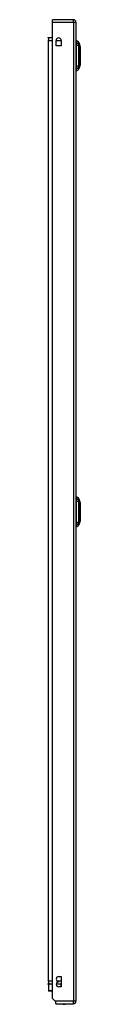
# Model space of a CAD drawing. Header units: inches. Extents: x 27 to 687, y 75 to 320.
# Tile 11 of 33: x 196.44 to 197.73, y 173.21 to 212.15. Entities that reach past the tile are written whole.
import ezdxf

# ---------------------------------------------------------------- set-up
doc = ezdxf.new("R2010")
doc.units = ezdxf.units.IN
doc.header["$MEASUREMENT"] = 0
doc.layers.add('Visible Edges(ANSI)', color=7, linetype='Continuous', lineweight=25)
doc.layers.add('Visible Tangent Edges(ANSI)', color=7, linetype='Continuous', lineweight=25)

msp = doc.modelspace()

# ---------------------------------------------------------------- linework, layer by layer
at = {"layer": 'Visible Edges(ANSI)'}
for p, q in [((197.464, 212.151), (196.629, 212.151)), ((196.629, 212.052), (196.629, 212.151)), ((196.629, 173.449), (196.629, 212.052)), ((197.563, 212.052), (197.563, 173.332)), ((196.629, 211.433), (196.475, 211.433)), ((196.778, 211.123), (196.778, 211.327)), ((196.981, 211.123), (196.778, 211.123)), ((196.981, 211.327), (196.981, 211.123)), ((197.579, 211.249), (197.579, 211.317)), ((197.579, 211.249), (197.579, 211.139)), ((197.579, 210.315), (197.579, 211.139)), ((197.671, 211.243), (197.733, 211.084)), ((197.579, 210.315), (197.579, 210.204)), ((197.733, 210.37), (197.671, 210.21)), ((197.579, 210.136), (197.579, 210.204)), ((197.579, 193.214), (197.579, 193.282)), ((197.579, 193.214), (197.579, 193.104)), ((197.671, 193.208), (197.733, 193.049)), ((197.579, 192.28), (197.579, 193.104)), ((197.579, 192.28), (197.579, 192.169)), ((197.579, 192.101), (197.579, 192.169)), ((197.733, 192.335), (197.671, 192.175)), ((196.879, 174.308), (196.974, 174.308)), ((196.879, 174.098), (196.879, 174.118)), ((196.974, 174.308), (196.974, 173.908)), ((196.474, 173.97), (196.474, 173.754)), ((196.475, 174.029), (196.629, 174.029)), ((196.479, 173.984), (196.519, 174.024)), ((196.629, 173.734), (196.493, 173.734)), ((196.788, 174.029), (196.974, 174.029)), ((196.974, 173.908), (196.879, 173.908)), ((196.746, 173.332), (196.629, 173.449)), ((196.763, 173.315), (196.746, 173.332)), ((196.763, 173.233), (196.763, 173.315)), ((196.763, 173.233), (197.464, 173.233))]:
    msp.add_line(p, q, dxfattribs=at)
at = {"layer": 'Visible Edges(ANSI)', "flags": 128}
for points in [[(197.734, 210.372), (197.734, 210.372), (197.734, 210.373), (197.734, 210.376), (197.734, 210.379), (197.734, 210.382), (197.734, 210.387), (197.734, 210.392), (197.734, 210.399), (197.734, 210.406), (197.734, 210.414), (197.734, 210.422), (197.734, 210.432), (197.734, 210.442), (197.734, 210.452), (197.734, 210.464), (197.734, 210.476), (197.734, 210.488), (197.734, 210.501), (197.734, 210.515), (197.734, 210.529), (197.734, 210.544), (197.734, 210.559), (197.734, 210.575), (197.734, 210.591), (197.734, 210.607), (197.734, 210.624), (197.734, 210.641), (197.734, 210.658), (197.734, 210.675), (197.734, 210.692), (197.734, 210.709), (197.734, 210.727), (197.734, 210.744), (197.734, 210.762), (197.734, 210.779), (197.734, 210.796), (197.734, 210.813), (197.734, 210.83), (197.734, 210.847), (197.734, 210.863), (197.734, 210.879), (197.734, 210.895), (197.734, 210.91), (197.734, 210.925), (197.734, 210.939), (197.734, 210.952), (197.734, 210.966), (197.734, 210.978), (197.734, 210.99), (197.734, 211.002), (197.734, 211.012), (197.734, 211.022), (197.734, 211.032), (197.734, 211.04), (197.734, 211.048), (197.734, 211.055), (197.734, 211.061), (197.734, 211.067), (197.734, 211.071), (197.734, 211.075), (197.734, 211.078), (197.734, 211.08), (197.734, 211.081), (197.734, 211.082)], [(197.734, 192.337), (197.734, 192.337), (197.734, 192.338), (197.734, 192.341), (197.734, 192.344), (197.734, 192.347), (197.734, 192.352), (197.734, 192.357), (197.734, 192.364), (197.734, 192.371), (197.734, 192.379), (197.734, 192.387), (197.734, 192.397), (197.734, 192.407), (197.734, 192.417), (197.734, 192.429), (197.734, 192.44), (197.734, 192.453), (197.734, 192.466), (197.734, 192.48), (197.734, 192.494), (197.734, 192.509), (197.734, 192.524), (197.734, 192.54), (197.734, 192.556), (197.734, 192.572), (197.734, 192.588), (197.734, 192.605), (197.734, 192.622), (197.734, 192.639), (197.734, 192.657), (197.734, 192.674), (197.734, 192.691), (197.734, 192.709), (197.734, 192.726), (197.734, 192.744), (197.734, 192.761), (197.734, 192.778), (197.734, 192.795), (197.734, 192.811), (197.734, 192.828), (197.734, 192.844), (197.734, 192.859), (197.734, 192.874), (197.734, 192.889), (197.734, 192.903), (197.734, 192.917), (197.734, 192.93), (197.734, 192.943), (197.734, 192.955), (197.734, 192.966), (197.734, 192.977), (197.734, 192.987), (197.734, 192.996), (197.734, 193.005), (197.734, 193.013), (197.734, 193.02), (197.734, 193.026), (197.734, 193.032), (197.734, 193.036), (197.734, 193.04), (197.734, 193.043), (197.734, 193.045), (197.734, 193.046), (197.734, 193.047)]]:
    msp.add_lwpolyline(points, dxfattribs=at)
at = {"layer": 'Visible Edges(ANSI)'}
for centre, radius, start, end in [((197.464, 212.052), 0.099, 0, 90), ((196.475, 211.464), 0.031, 180, 270), ((196.879, 211.327), 0.102, 0, 180), ((197.587, 211.258), 0.0394, 101.537, 126.8699), ((197.561, 211.201), 0.118, 21.2505, 81.3991), ((197.729, 211.082), 0.00492, 0.2088, 21.2505), ((197.729, 210.372), 0.00492, 338.7495, 359.7912), ((197.587, 210.195), 0.0394, 233.1301, 258.463), ((197.561, 210.253), 0.118, 278.6009, 338.7495), ((197.587, 193.223), 0.0394, 101.537, 126.8699), ((197.561, 193.166), 0.118, 21.2505, 81.3991), ((197.729, 193.047), 0.00492, 0.2088, 21.2505), ((197.587, 192.16), 0.0394, 233.1301, 258.463), ((197.561, 192.218), 0.118, 278.6009, 338.7495), ((197.729, 192.337), 0.00492, 338.7495, 359.7912), ((196.879, 174.213), 0.095, 90, 270), ((196.879, 174.003), 0.095, 90, 270), ((196.475, 173.998), 0.031, 90, 180), ((196.493, 173.97), 0.0197, 135, 180), ((196.493, 173.754), 0.0197, 180, 270), ((196.533, 174.01), 0.0197, 90, 135), ((197.464, 173.332), 0.099, 270, 0), ((197.086, 173.401), 0.188, 243.6372, 296.3628)]:
    msp.add_arc(centre, radius, start, end, dxfattribs=at)
at = {"layer": 'Visible Tangent Edges(ANSI)'}
for p, q in [((196.629, 212.052), (197.464, 212.052)), ((197.464, 212.052), (197.464, 212.151)), ((197.464, 212.052), (197.563, 212.052)), ((197.464, 212.052), (197.464, 173.332)), ((196.475, 211.433), (196.475, 211.334)), ((196.475, 211.334), (196.444, 211.334)), ((196.475, 211.334), (196.629, 211.334)), ((196.475, 174.128), (196.475, 211.334)), ((196.778, 211.334), (196.98, 211.334)), ((197.671, 211.243), (197.733, 211.084)), ((197.671, 192.692), (197.733, 192.692)), ((197.734, 192.692), (197.733, 192.692)), ((196.475, 174.128), (196.444, 174.128)), ((196.629, 174.128), (196.475, 174.128)), ((196.475, 174.128), (196.475, 174.029)), ((196.974, 174.128), (196.836, 174.128)), ((196.515, 174.01), (196.474, 173.97)), ((196.474, 173.754), (196.629, 173.754)), ((196.629, 174.01), (196.515, 174.01)), ((196.974, 174.01), (196.784, 174.01)), ((196.974, 174.01), (196.974, 174.029)), ((196.974, 173.908), (196.974, 174.01)), ((196.974, 174.01), (196.974, 174.01)), ((197.464, 173.332), (196.746, 173.332)), ((197.563, 173.332), (197.464, 173.332)), ((197.464, 173.233), (197.464, 173.332))]:
    msp.add_line(p, q, dxfattribs=at)
at = {"layer": 'Visible Tangent Edges(ANSI)', "flags": 128}
for points in [[(197.673, 211.167), (197.673, 211.175), (197.673, 211.181), (197.673, 211.186), (197.673, 211.191), (197.672, 211.196), (197.672, 211.201), (197.672, 211.205), (197.672, 211.209), (197.672, 211.213), (197.672, 211.217), (197.672, 211.221), (197.672, 211.224), (197.672, 211.227), (197.672, 211.23), (197.672, 211.232), (197.672, 211.235), (197.672, 211.237), (197.671, 211.238), (197.671, 211.24), (197.671, 211.241), (197.671, 211.242), (197.671, 211.243), (197.671, 211.243), (197.671, 211.243)], [(197.673, 210.338), (197.673, 210.372), (197.673, 210.403), (197.672, 210.434), (197.672, 210.466), (197.672, 210.498), (197.672, 210.53), (197.672, 210.562), (197.672, 210.595), (197.671, 210.628), (197.671, 210.661), (197.671, 210.694), (197.671, 210.727), (197.671, 210.76), (197.671, 210.793), (197.671, 210.826), (197.672, 210.858), (197.672, 210.891), (197.672, 210.923), (197.672, 210.956), (197.672, 210.988), (197.672, 211.019), (197.673, 211.051), (197.673, 211.082), (197.673, 211.115)], [(197.673, 211.146), (197.673, 211.147), (197.673, 211.148), (197.673, 211.149), (197.673, 211.15), (197.673, 211.151), (197.673, 211.152), (197.673, 211.153), (197.673, 211.154), (197.673, 211.155), (197.673, 211.156), (197.673, 211.157), (197.673, 211.157), (197.673, 211.158), (197.673, 211.159), (197.673, 211.16), (197.673, 211.161), (197.673, 211.162), (197.673, 211.162), (197.673, 211.163), (197.673, 211.164), (197.673, 211.165), (197.673, 211.165), (197.673, 211.166), (197.673, 211.167)], [(197.673, 211.115), (197.673, 211.117), (197.673, 211.118), (197.673, 211.12), (197.673, 211.121), (197.673, 211.122), (197.673, 211.124), (197.673, 211.125), (197.673, 211.126), (197.673, 211.128), (197.673, 211.129), (197.673, 211.13), (197.673, 211.131), (197.673, 211.133), (197.673, 211.134), (197.673, 211.135), (197.673, 211.136), (197.673, 211.138), (197.673, 211.139), (197.673, 211.14), (197.673, 211.141), (197.673, 211.142), (197.673, 211.143), (197.673, 211.144), (197.673, 211.146)], [(197.733, 211.084), (197.733, 211.084), (197.733, 211.083), (197.733, 211.082), (197.733, 211.081), (197.733, 211.08), (197.733, 211.078), (197.733, 211.076), (197.733, 211.074), (197.733, 211.072), (197.733, 211.069), (197.733, 211.066), (197.734, 211.062), (197.734, 211.059), (197.734, 211.055), (197.734, 211.051), (197.734, 211.046), (197.734, 211.042), (197.734, 211.037), (197.734, 211.031), (197.734, 211.026), (197.734, 211.02), (197.734, 211.014), (197.734, 211.008), (197.734, 211.001)], [(197.734, 210.954), (197.734, 210.938), (197.734, 210.921), (197.734, 210.904), (197.734, 210.886), (197.734, 210.867), (197.734, 210.848), (197.733, 210.828), (197.733, 210.808), (197.733, 210.788), (197.733, 210.768), (197.733, 210.747), (197.733, 210.727), (197.733, 210.706), (197.733, 210.686), (197.733, 210.665), (197.733, 210.645), (197.733, 210.625), (197.734, 210.606), (197.734, 210.586), (197.734, 210.568), (197.734, 210.55), (197.734, 210.532), (197.734, 210.515), (197.734, 210.499)], [(197.734, 211.001), (197.734, 211), (197.734, 210.998), (197.734, 210.996), (197.734, 210.994), (197.734, 210.992), (197.734, 210.99), (197.734, 210.989), (197.734, 210.987), (197.734, 210.985), (197.734, 210.983), (197.734, 210.981), (197.734, 210.979), (197.734, 210.977), (197.734, 210.975), (197.734, 210.973), (197.734, 210.971), (197.734, 210.969), (197.734, 210.967), (197.734, 210.965), (197.734, 210.963), (197.734, 210.961), (197.734, 210.959), (197.734, 210.956), (197.734, 210.954)], [(197.671, 210.21), (197.671, 210.21), (197.671, 210.211), (197.671, 210.211), (197.671, 210.212), (197.671, 210.214), (197.671, 210.215), (197.672, 210.217), (197.672, 210.219), (197.672, 210.221), (197.672, 210.224), (197.672, 210.226), (197.672, 210.23), (197.672, 210.233), (197.672, 210.236), (197.672, 210.24), (197.672, 210.244), (197.672, 210.248), (197.672, 210.253), (197.672, 210.258), (197.673, 210.263), (197.673, 210.268), (197.673, 210.273), (197.673, 210.279), (197.673, 210.287)], [(197.673, 210.287), (197.673, 210.288), (197.673, 210.29), (197.673, 210.291), (197.673, 210.293), (197.673, 210.294), (197.673, 210.296), (197.673, 210.298), (197.673, 210.3), (197.673, 210.302), (197.673, 210.304), (197.673, 210.306), (197.673, 210.308), (197.673, 210.31), (197.673, 210.313), (197.673, 210.315), (197.673, 210.317), (197.673, 210.32), (197.673, 210.322), (197.673, 210.325), (197.673, 210.327), (197.673, 210.33), (197.673, 210.333), (197.673, 210.335), (197.673, 210.338)], [(197.734, 210.452), (197.734, 210.446), (197.734, 210.44), (197.734, 210.434), (197.734, 210.428), (197.734, 210.422), (197.734, 210.417), (197.734, 210.412), (197.734, 210.407), (197.734, 210.403), (197.734, 210.399), (197.734, 210.395), (197.734, 210.391), (197.733, 210.388), (197.733, 210.385), (197.733, 210.382), (197.733, 210.379), (197.733, 210.377), (197.733, 210.375), (197.733, 210.374), (197.733, 210.372), (197.733, 210.371), (197.733, 210.371), (197.733, 210.37), (197.733, 210.37)], [(197.734, 210.499), (197.734, 210.497), (197.734, 210.495), (197.734, 210.493), (197.734, 210.491), (197.734, 210.489), (197.734, 210.487), (197.734, 210.485), (197.734, 210.483), (197.734, 210.481), (197.734, 210.479), (197.734, 210.477), (197.734, 210.475), (197.734, 210.473), (197.734, 210.471), (197.734, 210.469), (197.734, 210.467), (197.734, 210.465), (197.734, 210.463), (197.734, 210.461), (197.734, 210.459), (197.734, 210.458), (197.734, 210.456), (197.734, 210.454), (197.734, 210.452)], [(197.673, 193.132), (197.673, 193.14), (197.673, 193.146), (197.673, 193.151), (197.673, 193.156), (197.672, 193.161), (197.672, 193.166), (197.672, 193.17), (197.672, 193.174), (197.672, 193.178), (197.672, 193.182), (197.672, 193.186), (197.672, 193.189), (197.672, 193.192), (197.672, 193.195), (197.672, 193.197), (197.672, 193.2), (197.672, 193.202), (197.671, 193.203), (197.671, 193.205), (197.671, 193.206), (197.671, 193.207), (197.671, 193.208), (197.671, 193.208), (197.671, 193.208)], [(197.673, 193.08), (197.673, 193.083), (197.673, 193.086), (197.673, 193.089), (197.673, 193.091), (197.673, 193.094), (197.673, 193.096), (197.673, 193.099), (197.673, 193.101), (197.673, 193.104), (197.673, 193.106), (197.673, 193.108), (197.673, 193.11), (197.673, 193.113), (197.673, 193.115), (197.673, 193.117), (197.673, 193.119), (197.673, 193.121), (197.673, 193.122), (197.673, 193.124), (197.673, 193.126), (197.673, 193.127), (197.673, 193.129), (197.673, 193.13), (197.673, 193.132)], [(197.671, 192.692), (197.671, 192.708), (197.671, 192.725), (197.671, 192.741), (197.671, 192.758), (197.671, 192.774), (197.671, 192.791), (197.672, 192.807), (197.672, 192.823), (197.672, 192.84), (197.672, 192.856), (197.672, 192.872), (197.672, 192.889), (197.672, 192.905), (197.672, 192.921), (197.672, 192.937), (197.672, 192.953), (197.672, 192.969), (197.672, 192.984), (197.672, 193), (197.673, 193.016), (197.673, 193.031), (197.673, 193.047), (197.673, 193.062), (197.673, 193.08)], [(197.733, 193.049), (197.733, 193.049), (197.733, 193.048), (197.733, 193.047), (197.733, 193.046), (197.733, 193.045), (197.733, 193.043), (197.733, 193.041), (197.733, 193.039), (197.733, 193.037), (197.733, 193.034), (197.733, 193.031), (197.734, 193.027), (197.734, 193.024), (197.734, 193.02), (197.734, 193.016), (197.734, 193.011), (197.734, 193.006), (197.734, 193.001), (197.734, 192.996), (197.734, 192.991), (197.734, 192.985), (197.734, 192.979), (197.734, 192.973), (197.734, 192.966)], [(197.734, 192.919), (197.734, 192.911), (197.734, 192.903), (197.734, 192.895), (197.734, 192.886), (197.734, 192.877), (197.734, 192.869), (197.734, 192.86), (197.734, 192.85), (197.734, 192.841), (197.734, 192.832), (197.734, 192.822), (197.734, 192.813), (197.733, 192.803), (197.733, 192.793), (197.733, 192.783), (197.733, 192.773), (197.733, 192.763), (197.733, 192.753), (197.733, 192.743), (197.733, 192.733), (197.733, 192.723), (197.733, 192.712), (197.733, 192.702), (197.733, 192.692)], [(197.734, 192.966), (197.734, 192.965), (197.734, 192.963), (197.734, 192.961), (197.734, 192.959), (197.734, 192.957), (197.734, 192.955), (197.734, 192.954), (197.734, 192.952), (197.734, 192.95), (197.734, 192.948), (197.734, 192.946), (197.734, 192.944), (197.734, 192.942), (197.734, 192.94), (197.734, 192.938), (197.734, 192.936), (197.734, 192.934), (197.734, 192.932), (197.734, 192.93), (197.734, 192.928), (197.734, 192.926), (197.734, 192.924), (197.734, 192.921), (197.734, 192.919)], [(197.673, 192.303), (197.673, 192.321), (197.673, 192.337), (197.673, 192.352), (197.673, 192.368), (197.672, 192.383), (197.672, 192.399), (197.672, 192.415), (197.672, 192.431), (197.672, 192.447), (197.672, 192.463), (197.672, 192.479), (197.672, 192.495), (197.672, 192.511), (197.672, 192.528), (197.672, 192.544), (197.672, 192.56), (197.672, 192.577), (197.671, 192.593), (197.671, 192.609), (197.671, 192.626), (197.671, 192.642), (197.671, 192.659), (197.671, 192.675), (197.671, 192.692)], [(197.733, 192.692), (197.733, 192.682), (197.733, 192.671), (197.733, 192.661), (197.733, 192.651), (197.733, 192.641), (197.733, 192.63), (197.733, 192.62), (197.733, 192.61), (197.733, 192.6), (197.733, 192.59), (197.733, 192.58), (197.734, 192.571), (197.734, 192.561), (197.734, 192.552), (197.734, 192.542), (197.734, 192.533), (197.734, 192.524), (197.734, 192.515), (197.734, 192.506), (197.734, 192.497), (197.734, 192.489), (197.734, 192.48), (197.734, 192.472), (197.734, 192.464)], [(197.734, 192.417), (197.734, 192.411), (197.734, 192.405), (197.734, 192.399), (197.734, 192.393), (197.734, 192.387), (197.734, 192.382), (197.734, 192.377), (197.734, 192.372), (197.734, 192.368), (197.734, 192.364), (197.734, 192.36), (197.734, 192.356), (197.733, 192.353), (197.733, 192.35), (197.733, 192.347), (197.733, 192.344), (197.733, 192.342), (197.733, 192.34), (197.733, 192.339), (197.733, 192.337), (197.733, 192.336), (197.733, 192.336), (197.733, 192.335), (197.733, 192.335)], [(197.734, 192.464), (197.734, 192.462), (197.734, 192.46), (197.734, 192.458), (197.734, 192.456), (197.734, 192.454), (197.734, 192.452), (197.734, 192.45), (197.734, 192.448), (197.734, 192.446), (197.734, 192.444), (197.734, 192.442), (197.734, 192.44), (197.734, 192.438), (197.734, 192.436), (197.734, 192.434), (197.734, 192.432), (197.734, 192.43), (197.734, 192.428), (197.734, 192.426), (197.734, 192.424), (197.734, 192.423), (197.734, 192.421), (197.734, 192.419), (197.734, 192.417)], [(197.671, 192.175), (197.671, 192.175), (197.671, 192.176), (197.671, 192.176), (197.671, 192.177), (197.671, 192.179), (197.671, 192.18), (197.672, 192.182), (197.672, 192.184), (197.672, 192.186), (197.672, 192.189), (197.672, 192.191), (197.672, 192.195), (197.672, 192.198), (197.672, 192.201), (197.672, 192.205), (197.672, 192.209), (197.672, 192.213), (197.672, 192.218), (197.672, 192.223), (197.673, 192.228), (197.673, 192.233), (197.673, 192.238), (197.673, 192.244), (197.673, 192.252)], [(197.673, 192.273), (197.673, 192.274), (197.673, 192.275), (197.673, 192.276), (197.673, 192.278), (197.673, 192.279), (197.673, 192.28), (197.673, 192.281), (197.673, 192.282), (197.673, 192.283), (197.673, 192.285), (197.673, 192.286), (197.673, 192.287), (197.673, 192.288), (197.673, 192.29), (197.673, 192.291), (197.673, 192.292), (197.673, 192.294), (197.673, 192.295), (197.673, 192.296), (197.673, 192.298), (197.673, 192.299), (197.673, 192.3), (197.673, 192.302), (197.673, 192.303)], [(197.673, 192.252), (197.673, 192.253), (197.673, 192.253), (197.673, 192.254), (197.673, 192.255), (197.673, 192.255), (197.673, 192.256), (197.673, 192.257), (197.673, 192.258), (197.673, 192.259), (197.673, 192.259), (197.673, 192.26), (197.673, 192.261), (197.673, 192.262), (197.673, 192.263), (197.673, 192.264), (197.673, 192.265), (197.673, 192.266), (197.673, 192.267), (197.673, 192.268), (197.673, 192.269), (197.673, 192.27), (197.673, 192.271), (197.673, 192.272), (197.673, 192.273)]]:
    msp.add_lwpolyline(points, dxfattribs=at)
at = {"layer": 'Visible Tangent Edges(ANSI)'}
msp.add_arc((197.729, 211.082), 0.00492, 0.2088, 21.2505, dxfattribs=at)
for centre, major_axis, ratio, start_param, end_param in [((197.559, 211.139), (0.117, -0.016), 0.948273, 0.391156, 1.528426), ((197.559, 211.101), (0.118, 0.005), 0.314585, 0.249322, 1.386592), ((197.559, 210.352), (0.118, -0.005), 0.314585, 4.896593, 6.033863), ((197.559, 210.315), (0.117, 0.016), 0.948273, 4.754759, 5.892029), ((197.559, 193.104), (0.117, -0.016), 0.948273, 0.391156, 1.528426), ((197.559, 193.066), (0.118, 0.005), 0.314585, 0.249322, 1.386592), ((197.559, 192.317), (0.118, -0.005), 0.314585, 4.896593, 6.033863), ((197.559, 192.28), (0.117, 0.016), 0.948273, 4.754759, 5.892029), ((196.533, 174.01), (-0.0139, 0.0139), 0.852462, 0, 0.864875), ((196.533, 174.01), (0, 0.0197), 0.91745, 0, 1.570796)]:
    msp.add_ellipse(centre, major_axis=major_axis, ratio=ratio, start_param=start_param, end_param=end_param, dxfattribs=at)

doc.saveas('drawing.dxf')
